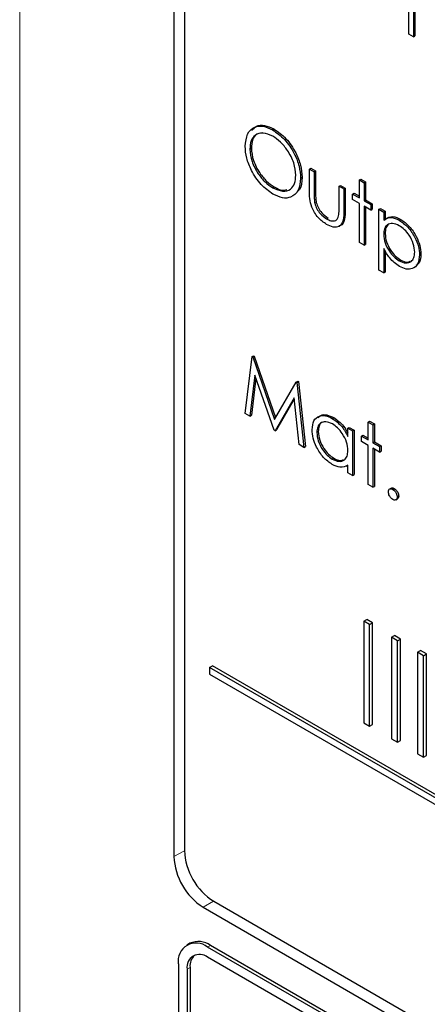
# Paper-space layout 'Blatt2' of a CAD drawing. Header units: millimetres. Extents: x 5 to 418, y 2 to 292.
# Tile 30 of 100: x 116.72 to 118.36, y 182.18 to 186.13. Entities that reach past the tile are written whole.
import ezdxf

# ---------------------------------------------------------------- set-up
doc = ezdxf.new("R2010")
doc.units = ezdxf.units.MM

psp = doc.layouts.new('Blatt2')

# ---------------------------------------------------------------- linework, layer by layer
at = {"color": 7, "linetype": 'Continuous', "lineweight": 18}
for p, q in [((116.7188, 189.5239), (116.7188, 178.1375)), ((117.9036, 185.4396), (117.9095, 185.443)), ((118.0232, 185.3664), (118.0291, 185.3698)), ((117.3817, 182.7928), (117.3396, 182.7693)), ((117.4988, 182.5899), (117.4574, 182.5652)), ((117.4751, 182.4053), (117.4869, 182.4121)), ((117.3926, 182.3168), (117.4044, 182.3236))]:
    psp.add_line(p, q, dxfattribs=at)
at = {"color": 7, "linetype": 'Continuous', "lineweight": 25}
for p, q in [((117.3396, 188.281), (117.3396, 182.7693)), ((117.3816, 188.2372), (117.3816, 182.7936)), ((118.2843, 186.0764), (118.2843, 186.2335)), ((118.3034, 186.2225), (118.3034, 186.0655)), ((118.3093, 186.2191), (118.3093, 186.0689)), ((118.3034, 186.0655), (118.2843, 186.0764)), ((118.3034, 186.0655), (118.3093, 186.0689)), ((117.7363, 185.6914), (117.7422, 185.6948)), ((117.6452, 185.6143), (117.6511, 185.6177)), ((117.8845, 185.5336), (117.8904, 185.537)), ((117.8845, 185.5336), (117.9036, 185.5226)), ((117.8845, 185.4481), (117.8845, 185.5336)), ((117.8904, 185.537), (117.9095, 185.526)), ((117.9036, 185.5226), (117.9095, 185.526)), ((117.9095, 185.526), (117.9095, 185.443)), ((117.8492, 185.4976), (117.8551, 185.501)), ((117.9036, 185.5226), (117.9036, 185.4396)), ((118.0858, 185.4897), (118.0917, 185.4931)), ((118.0858, 185.4897), (118.1048, 185.4787)), ((118.0858, 185.4174), (118.0858, 185.4897)), ((118.0917, 185.4931), (118.1107, 185.4821)), ((117.7372, 185.4585), (117.7431, 185.4619)), ((118.0042, 185.4645), (118.0101, 185.4679)), ((118.0042, 185.3815), (118.0042, 185.4645)), ((118.0042, 185.4645), (118.0232, 185.4535)), ((118.0101, 185.4679), (118.0291, 185.4569)), ((118.0232, 185.4535), (118.0291, 185.4569)), ((118.0232, 185.4535), (118.0232, 185.3664)), ((118.0291, 185.4569), (118.0291, 185.3698)), ((118.1048, 185.4787), (118.1107, 185.4821)), ((118.1048, 185.4787), (118.1048, 185.4064)), ((118.1107, 185.4821), (118.1107, 185.4098)), ((118.0586, 185.4331), (118.0645, 185.4365)), ((118.0586, 185.4112), (118.0586, 185.4331)), ((118.0586, 185.4331), (118.0858, 185.4174)), ((118.0858, 185.3955), (118.0586, 185.4112)), ((118.0645, 185.4365), (118.0858, 185.4242)), ((118.1048, 185.4064), (118.1107, 185.4098)), ((118.1048, 185.4064), (118.132, 185.3907)), ((118.1107, 185.4098), (118.1379, 185.3941)), ((117.9066, 185.396), (117.9125, 185.3994)), ((118.0858, 185.2384), (118.0858, 185.3955)), ((118.132, 185.3688), (118.1048, 185.3845)), ((118.1048, 185.3845), (118.1048, 185.2274)), ((118.1107, 185.3811), (118.1107, 185.2308)), ((118.132, 185.3907), (118.1379, 185.3941)), ((118.132, 185.3907), (118.132, 185.3688)), ((118.132, 185.3688), (118.1379, 185.3722)), ((118.1379, 185.3941), (118.1379, 185.3722)), ((118.1647, 185.3719), (118.1705, 185.3753)), ((118.1647, 185.3719), (118.1837, 185.3609)), ((118.1647, 185.1269), (118.1647, 185.3719)), ((118.1705, 185.3753), (118.1896, 185.3643)), ((117.9542, 185.3332), (117.9601, 185.3366)), ((118.1837, 185.3609), (118.1896, 185.3643)), ((118.1837, 185.3609), (118.1837, 185.3278)), ((118.1896, 185.3643), (118.1896, 185.3312)), ((118.2463, 185.3279), (118.2522, 185.3313)), ((118.1837, 185.271), (118.1896, 185.2744)), ((118.1048, 185.2274), (118.0858, 185.2384)), ((118.1048, 185.2274), (118.1107, 185.2308)), ((118.1837, 185.2143), (118.1837, 185.116)), ((118.1896, 185.2051), (118.1896, 185.1194)), ((118.3278, 185.1887), (118.3337, 185.1921)), ((118.2465, 185.1645), (118.2524, 185.1679)), ((118.1837, 185.116), (118.1647, 185.1269)), ((118.1837, 185.116), (118.1896, 185.1194)), ((117.6262, 184.5511), (117.6542, 184.7799)), ((117.6542, 184.7799), (117.6601, 184.7833)), ((117.6542, 184.7799), (117.6569, 184.7784)), ((117.6569, 184.7784), (117.6628, 184.7818)), ((117.6569, 184.7784), (117.7445, 184.5268)), ((117.6601, 184.7833), (117.6628, 184.7818)), ((117.6628, 184.7818), (117.7489, 184.5344)), ((117.6656, 184.705), (117.6453, 184.5401)), ((117.6696, 184.6934), (117.6512, 184.5435)), ((117.7425, 184.484), (117.6656, 184.705)), ((117.7445, 184.5268), (117.8318, 184.6774)), ((117.8318, 184.6774), (117.8377, 184.6808)), ((117.8318, 184.6774), (117.8346, 184.6758)), ((117.8346, 184.6758), (117.8405, 184.6792)), ((117.8346, 184.6758), (117.8628, 184.4145)), ((117.8377, 184.6808), (117.8405, 184.6792)), ((117.8405, 184.6792), (117.8687, 184.4179)), ((117.8233, 184.6136), (117.7468, 184.4815)), ((117.824, 184.6079), (117.7527, 184.4849)), ((117.8437, 184.4256), (117.8233, 184.6136)), ((117.6453, 184.5401), (117.6262, 184.5511)), ((117.6453, 184.5401), (117.6512, 184.5435)), ((117.9768, 184.5308), (117.9827, 184.5342)), ((118.1211, 184.5166), (118.127, 184.52)), ((118.1211, 184.5166), (118.1402, 184.5056)), ((118.1211, 184.4444), (118.1211, 184.5166)), ((118.127, 184.52), (118.1461, 184.509)), ((118.1402, 184.5056), (118.1461, 184.509)), ((118.1402, 184.5056), (118.1402, 184.4334)), ((118.1461, 184.509), (118.1461, 184.4368)), ((117.7468, 184.4815), (117.7425, 184.484)), ((117.7468, 184.4815), (117.7527, 184.4849)), ((117.9145, 184.4745), (117.9203, 184.4779)), ((118.0396, 184.4915), (118.0454, 184.4949)), ((118.0396, 184.4584), (118.0396, 184.4915)), ((118.0396, 184.4915), (118.0586, 184.4805)), ((118.0454, 184.4949), (118.0645, 184.4839)), ((118.0586, 184.4805), (118.0645, 184.4839)), ((118.0586, 184.4805), (118.0586, 184.3015)), ((118.0645, 184.4839), (118.0645, 184.3049)), ((118.0939, 184.4601), (118.0998, 184.4635)), ((118.0939, 184.4381), (118.0939, 184.4601)), ((118.0939, 184.4601), (118.1211, 184.4444)), ((118.0998, 184.4635), (118.1211, 184.4512)), ((117.8628, 184.4145), (117.8437, 184.4256)), ((117.8628, 184.4145), (117.8687, 184.4179)), ((118.1211, 184.4224), (118.0939, 184.4381)), ((118.1211, 184.2654), (118.1211, 184.4224)), ((118.1402, 184.4334), (118.1461, 184.4368)), ((118.1402, 184.4334), (118.1674, 184.4177)), ((118.1461, 184.4368), (118.1733, 184.4211)), ((118.1674, 184.4177), (118.1733, 184.4211)), ((118.1674, 184.4177), (118.1674, 184.3957)), ((118.1733, 184.4211), (118.1733, 184.3991)), ((118.1674, 184.3957), (118.1402, 184.4114)), ((118.1402, 184.4114), (118.1402, 184.2544)), ((118.1461, 184.408), (118.1461, 184.2578)), ((118.1674, 184.3957), (118.1733, 184.3991)), ((117.9769, 184.3675), (117.9828, 184.3709)), ((118.0323, 184.3386), (118.0396, 184.3428)), ((118.0396, 184.3125), (118.0396, 184.3434)), ((118.0586, 184.3015), (118.0396, 184.3125)), ((118.0586, 184.3015), (118.0645, 184.3049)), ((118.1402, 184.2544), (118.1211, 184.2654)), ((118.1402, 184.2544), (118.1461, 184.2578)), ((118.2146, 184.2509), (118.2072, 184.2466)), ((118.2204, 184.2458), (118.2263, 184.2492)), ((118.2381, 184.2151), (118.244, 184.2185)), ((118.2321, 184.2032), (118.2394, 184.2075)), ((118.1036, 183.7156), (118.1153, 183.7224)), ((118.1271, 183.702), (118.1036, 183.7156)), ((118.1036, 183.7156), (118.1036, 183.3073)), ((118.1389, 183.7088), (118.1153, 183.7224)), ((118.1271, 183.702), (118.1389, 183.7088)), ((118.1389, 183.3005), (118.1389, 183.7088)), ((118.1271, 183.2937), (118.1271, 183.702)), ((118.2157, 183.6508), (118.2275, 183.6576)), ((118.2393, 183.6372), (118.2157, 183.6508)), ((118.2157, 183.6508), (118.2157, 183.2425)), ((118.2511, 183.644), (118.2275, 183.6576)), ((118.2393, 183.6372), (118.2511, 183.644)), ((118.2393, 183.2289), (118.2393, 183.6372)), ((118.2511, 183.2357), (118.2511, 183.644)), ((118.32, 183.5906), (118.3318, 183.5974)), ((118.3436, 183.577), (118.32, 183.5906)), ((118.32, 183.5906), (118.32, 183.1823)), ((118.3554, 183.5838), (118.3318, 183.5974)), ((118.3436, 183.577), (118.3554, 183.5838)), ((118.3436, 183.1687), (118.3436, 183.577)), ((118.3554, 183.1755), (118.3554, 183.5838)), ((117.483, 183.5295), (117.4948, 183.5363)), ((123.2734, 180.1867), (117.483, 183.5295)), ((117.483, 183.5295), (117.483, 183.5022)), ((123.2852, 180.1935), (117.4948, 183.5363)), ((117.483, 183.5022), (123.2734, 180.1595)), ((118.1036, 183.3073), (118.1271, 183.2937)), ((118.1271, 183.2937), (118.1389, 183.3005)), ((118.2157, 183.2425), (118.2393, 183.2289)), ((118.2393, 183.2289), (118.2511, 183.2357)), ((118.32, 183.1823), (118.3436, 183.1687)), ((118.3436, 183.1687), (118.3554, 183.1755)), ((117.4574, 182.5652), (123.4089, 179.1295)), ((117.4995, 182.5895), (123.3921, 179.1878)), ((117.4036, 182.4204), (117.3918, 182.4136)), ((123.3677, 179.0036), (117.4751, 182.4053)), ((123.3794, 179.0104), (117.4869, 182.4121)), ((118.9482, 181.5141), (117.4751, 182.3645)), ((117.3573, 182.3373), (117.3573, 180.432)), ((117.4044, 182.3236), (117.4044, 180.4184)), ((117.3926, 182.3168), (117.3926, 180.4116))]:
    psp.add_line(p, q, dxfattribs=at)
for centre, radius, start, end in [((117.6375, 182.8053), 0.2561, 182.6055, 237.3945), ((117.5954, 182.781), 0.2561, 182.6055, 237.3945), ((117.4291, 182.3489), 0.0728, 50.7967, 189.214), ((117.4381, 182.344), 0.0838, 54.3824, 114.3071), ((117.4429, 182.325), 0.0509, 50.7967, 189.214), ((117.4657, 182.3289), 0.0616, 134.0045, 184.8598)]:
    psp.add_arc(centre, radius, start, end, dxfattribs=at)
for points, knots in [([(117.6262, 185.6252), (117.6281, 185.6429), (117.632, 185.6785), (117.6611, 185.7048), (117.6977, 185.7092), (117.7235, 185.6974), (117.7363, 185.6914)], [0, 0, 0, 0, 0.279731, 0.559327, 0.77968, 1, 1, 1, 1]), ([(117.6537, 185.6888), (117.659, 185.6954), (117.6713, 185.7105), (117.704, 185.7122), (117.7295, 185.7006), (117.7422, 185.6948)], [0, 0, 0, 0, 0.277423, 0.63874, 1, 1, 1, 1]), ([(117.7363, 185.6914), (117.7529, 185.6798), (117.7862, 185.6566), (117.8233, 185.6004), (117.8459, 185.5447), (117.8481, 185.5133), (117.8492, 185.4976)], [0, 0, 0, 0, 0.279767, 0.559358, 0.779571, 1, 1, 1, 1]), ([(117.7422, 185.6948), (117.7588, 185.6832), (117.7921, 185.66), (117.8292, 185.6038), (117.8518, 185.5481), (117.854, 185.5167), (117.8551, 185.501)], [0, 0, 0, 0, 0.279767, 0.559358, 0.779571, 1, 1, 1, 1]), ([(117.7372, 185.6658), (117.7239, 185.6715), (117.6971, 185.6829), (117.6664, 185.6733), (117.6481, 185.6492), (117.6462, 185.6259), (117.6452, 185.6143)], [0, 0, 0, 0, 0.279627, 0.55935, 0.77963, 1, 1, 1, 1]), ([(117.6941, 185.6789), (117.6863, 185.6777), (117.6695, 185.6752), (117.6541, 185.6522), (117.6521, 185.6292), (117.6511, 185.6177)], [0, 0, 0, 0, 0.3034164, 0.6516378, 1, 1, 1, 1]), ([(117.8301, 185.5086), (117.8285, 185.5251), (117.8253, 185.5581), (117.7994, 185.6067), (117.7689, 185.6439), (117.7478, 185.6585), (117.7372, 185.6658)], [0, 0, 0, 0, 0.279468, 0.5588703, 0.7795158, 1, 1, 1, 1]), ([(117.738, 185.4329), (117.7216, 185.4445), (117.6887, 185.4677), (117.6521, 185.5234), (117.6296, 185.5785), (117.6273, 185.6096), (117.6262, 185.6252)], [0, 0, 0, 0, 0.279663, 0.559354, 0.779636, 1, 1, 1, 1]), ([(117.6452, 185.6143), (117.6468, 185.5979), (117.6501, 185.5651), (117.6757, 185.517), (117.7058, 185.4796), (117.7268, 185.4655), (117.7372, 185.4585)], [0, 0, 0, 0, 0.279416, 0.559077, 0.779478, 1, 1, 1, 1]), ([(117.6511, 185.6177), (117.6527, 185.6013), (117.656, 185.5685), (117.6816, 185.5204), (117.7117, 185.483), (117.7326, 185.4689), (117.7431, 185.4619)], [0, 0, 0, 0, 0.279416, 0.559077, 0.779478, 1, 1, 1, 1]), ([(117.7372, 185.4585), (117.7507, 185.4525), (117.7777, 185.4405), (117.8089, 185.4493), (117.8272, 185.4736), (117.8292, 185.497), (117.8301, 185.5086)], [0, 0, 0, 0, 0.27983, 0.559389, 0.779654, 1, 1, 1, 1]), ([(117.8492, 185.4976), (117.8473, 185.4797), (117.8436, 185.4438), (117.8134, 185.4191), (117.7768, 185.4143), (117.7509, 185.4267), (117.738, 185.4329)], [0, 0, 0, 0, 0.27963, 0.559343, 0.779597, 1, 1, 1, 1]), ([(117.8551, 185.501), (117.8541, 185.4819), (117.8528, 185.4557), (117.8379, 185.4446), (117.8338, 185.4415)], [0, 0, 0, 0, 0.727298, 1, 1, 1, 1]), ([(117.7431, 185.4619), (117.7571, 185.4547), (117.7758, 185.445), (117.7899, 185.4501), (117.7936, 185.4513)], [0, 0, 0, 0, 0.744695, 1, 1, 1, 1]), ([(117.954, 185.3114), (117.9422, 185.3192), (117.9187, 185.335), (117.8857, 185.3898), (117.885, 185.426), (117.8845, 185.4481)], [0, 0, 0, 0, 0.28097, 0.559785, 1, 1, 1, 1]), ([(117.9036, 185.4396), (117.9036, 185.4317), (117.9035, 185.4177), (117.9057, 185.4026), (117.9066, 185.396)], [0, 0, 0, 0, 0.5603768, 1, 1, 1, 1]), ([(117.9095, 185.443), (117.9094, 185.4351), (117.9094, 185.4211), (117.9115, 185.406), (117.9125, 185.3994)], [0, 0, 0, 0, 0.5603768, 1, 1, 1, 1]), ([(117.9066, 185.396), (117.9089, 185.3886), (117.9136, 185.3739), (117.9307, 185.3498), (117.9453, 185.3395), (117.9542, 185.3332)], [0, 0, 0, 0, 0.280117, 0.560544, 1, 1, 1, 1]), ([(117.9125, 185.3994), (117.9148, 185.3921), (117.9195, 185.3773), (117.9366, 185.3532), (117.9512, 185.3429), (117.9601, 185.3366)], [0, 0, 0, 0, 0.280117, 0.560544, 1, 1, 1, 1]), ([(118.0232, 185.3664), (118.0231, 185.3531), (118.0227, 185.3267), (118.0078, 185.3004), (117.9813, 185.2976), (117.9631, 185.3068), (117.954, 185.3114)], [0, 0, 0, 0, 0.281501, 0.559646, 0.779298, 1, 1, 1, 1]), ([(118.0011, 185.3397), (118.0022, 185.3471), (118.0043, 185.3604), (118.0042, 185.375), (118.0042, 185.3815)], [0, 0, 0, 0, 0.559371, 1, 1, 1, 1]), ([(118.0291, 185.3698), (118.0288, 185.3568), (118.0282, 185.3311), (118.0177, 185.3063), (118.0051, 185.3057), (118.0027, 185.3056)], [0, 0, 0, 0, 0.448451, 0.891556, 1, 1, 1, 1]), ([(117.9542, 185.3332), (117.9597, 185.3304), (117.9707, 185.3248), (117.9848, 185.3243), (117.9956, 185.3292), (117.9992, 185.3362), (118.0011, 185.3397)], [0, 0, 0, 0, 0.28027, 0.560007, 0.780074, 1, 1, 1, 1]), ([(118.1837, 185.3278), (118.1933, 185.334), (118.2106, 185.345), (118.2354, 185.3331), (118.2463, 185.3279)], [0, 0, 0, 0, 0.558418, 1, 1, 1, 1]), ([(118.1896, 185.3312), (118.1992, 185.3374), (118.2165, 185.3484), (118.2413, 185.3365), (118.2522, 185.3313)], [0, 0, 0, 0, 0.558418, 1, 1, 1, 1]), ([(118.2463, 185.3279), (118.2582, 185.3195), (118.282, 185.3026), (118.3085, 185.2624), (118.3253, 185.2226), (118.327, 185.2), (118.3278, 185.1887)], [0, 0, 0, 0, 0.279627, 0.559432, 0.779703, 1, 1, 1, 1]), ([(118.2522, 185.3313), (118.2641, 185.3229), (118.2879, 185.306), (118.3144, 185.2658), (118.3312, 185.226), (118.3329, 185.2034), (118.3337, 185.1921)], [0, 0, 0, 0, 0.279627, 0.559432, 0.779703, 1, 1, 1, 1]), ([(118.2462, 185.306), (118.237, 185.3102), (118.2186, 185.3185), (118.1979, 185.3114), (118.1855, 185.295), (118.1843, 185.279), (118.1837, 185.271)], [0, 0, 0, 0, 0.2797467, 0.559315, 0.7795146, 1, 1, 1, 1]), ([(118.2133, 185.315), (118.21, 185.3143), (118.2006, 185.3126), (118.1915, 185.298), (118.1902, 185.2823), (118.1896, 185.2744)], [0, 0, 0, 0, 0.219851, 0.609672, 1, 1, 1, 1]), ([(118.3088, 185.1994), (118.3075, 185.2106), (118.305, 185.233), (118.2883, 185.266), (118.2676, 185.2914), (118.2533, 185.3011), (118.2462, 185.306)], [0, 0, 0, 0, 0.279387, 0.559092, 0.779508, 1, 1, 1, 1]), ([(118.1837, 185.271), (118.1847, 185.2599), (118.1867, 185.2375), (118.2041, 185.2043), (118.225, 185.1793), (118.2393, 185.1694), (118.2465, 185.1645)], [0, 0, 0, 0, 0.279654, 0.558875, 0.779455, 1, 1, 1, 1]), ([(118.1896, 185.2744), (118.1906, 185.2633), (118.1926, 185.2409), (118.21, 185.2077), (118.2309, 185.1827), (118.2452, 185.1728), (118.2524, 185.1679)], [0, 0, 0, 0, 0.279654, 0.558875, 0.779455, 1, 1, 1, 1]), ([(118.2469, 185.1423), (118.2331, 185.1524), (118.2084, 185.1704), (118.1913, 185.2009), (118.1837, 185.2143)], [0, 0, 0, 0, 0.558466, 1, 1, 1, 1]), ([(118.2465, 185.1645), (118.2555, 185.1606), (118.2737, 185.1527), (118.294, 185.16), (118.3064, 185.1762), (118.308, 185.1917), (118.3088, 185.1994)], [0, 0, 0, 0, 0.279628, 0.559247, 0.779775, 1, 1, 1, 1]), ([(118.3278, 185.1887), (118.3265, 185.1757), (118.3237, 185.1498), (118.3015, 185.1323), (118.275, 185.1288), (118.2563, 185.1378), (118.2469, 185.1423)], [0, 0, 0, 0, 0.27954, 0.559273, 0.779559, 1, 1, 1, 1]), ([(118.3337, 185.1921), (118.3328, 185.1785), (118.3315, 185.1577), (118.3192, 185.1493), (118.3149, 185.1464)], [0, 0, 0, 0, 0.658028, 1, 1, 1, 1]), ([(118.2524, 185.1679), (118.2617, 185.1634), (118.276, 185.1566), (118.2865, 185.1613), (118.2902, 185.1629)], [0, 0, 0, 0, 0.650568, 1, 1, 1, 1]), ([(117.8954, 184.4857), (117.8969, 184.4986), (117.8998, 184.5243), (117.9223, 184.5412), (117.9488, 184.5443), (117.9675, 184.5353), (117.9768, 184.5308)], [0, 0, 0, 0, 0.279413, 0.559191, 0.779548, 1, 1, 1, 1]), ([(117.9197, 184.5334), (117.9233, 184.5371), (117.9322, 184.5465), (117.955, 184.5473), (117.9735, 184.5386), (117.9827, 184.5342)], [0, 0, 0, 0, 0.246314, 0.623076, 1, 1, 1, 1]), ([(117.9771, 184.5087), (117.968, 184.5127), (117.9498, 184.5208), (117.9292, 184.514), (117.9168, 184.4978), (117.9152, 184.4822), (117.9145, 184.4745)], [0, 0, 0, 0, 0.279767, 0.559291, 0.779719, 1, 1, 1, 1]), ([(117.9445, 184.5175), (117.9412, 184.5169), (117.9318, 184.5152), (117.9228, 184.5008), (117.9212, 184.4855), (117.9203, 184.4779)], [0, 0, 0, 0, 0.219758, 0.610009, 1, 1, 1, 1]), ([(117.9768, 184.5308), (117.9908, 184.5209), (118.0158, 184.5032), (118.0323, 184.4721), (118.0396, 184.4584)], [0, 0, 0, 0, 0.559062, 1, 1, 1, 1]), ([(118.0396, 184.4016), (118.0385, 184.4128), (118.0365, 184.4352), (118.0194, 184.4684), (117.9987, 184.4943), (117.9843, 184.5039), (117.9771, 184.5087)], [0, 0, 0, 0, 0.2796602, 0.5592103, 0.7794872, 1, 1, 1, 1]), ([(117.9827, 184.5342), (117.9968, 184.5245), (118.0193, 184.509), (118.0341, 184.4816), (118.0396, 184.4715)], [0, 0, 0, 0, 0.628792, 1, 1, 1, 1]), ([(117.9762, 184.3459), (117.9643, 184.3544), (117.9405, 184.3714), (117.9141, 184.4119), (117.8978, 184.4519), (117.8962, 184.4744), (117.8954, 184.4857)], [0, 0, 0, 0, 0.279573, 0.559333, 0.779589, 1, 1, 1, 1]), ([(117.9145, 184.4745), (117.9157, 184.4633), (117.9183, 184.4409), (117.935, 184.4079), (117.9555, 184.3823), (117.9698, 184.3724), (117.9769, 184.3675)], [0, 0, 0, 0, 0.279429, 0.559146, 0.77957, 1, 1, 1, 1]), ([(117.9203, 184.4779), (117.9216, 184.4667), (117.9242, 184.4443), (117.9409, 184.4113), (117.9614, 184.3857), (117.9757, 184.3758), (117.9828, 184.3709)], [0, 0, 0, 0, 0.279429, 0.559146, 0.77957, 1, 1, 1, 1]), ([(117.9769, 184.3675), (117.986, 184.3635), (118.0042, 184.3555), (118.0254, 184.3613), (118.0377, 184.3779), (118.0389, 184.3937), (118.0396, 184.4016)], [0, 0, 0, 0, 0.279822, 0.559387, 0.779603, 1, 1, 1, 1]), ([(118.0396, 184.3434), (118.0295, 184.3382), (118.0115, 184.3289), (117.987, 184.3407), (117.9762, 184.3459)], [0, 0, 0, 0, 0.558763, 1, 1, 1, 1]), ([(117.9828, 184.3709), (117.9921, 184.3664), (118.0069, 184.3592), (118.0181, 184.3636), (118.0223, 184.3653)], [0, 0, 0, 0, 0.628782, 1, 1, 1, 1]), ([(118.2027, 184.2356), (118.203, 184.2384), (118.2037, 184.2441), (118.2085, 184.2479), (118.2143, 184.2487), (118.2184, 184.2467), (118.2204, 184.2458)], [0, 0, 0, 0, 0.279576, 0.559284, 0.779552, 1, 1, 1, 1]), ([(118.2204, 184.2049), (118.2178, 184.2068), (118.2126, 184.2106), (118.2069, 184.2194), (118.2033, 184.2281), (118.2029, 184.2331), (118.2027, 184.2356)], [0, 0, 0, 0, 0.279581, 0.559143, 0.779575, 1, 1, 1, 1]), ([(118.214, 184.2501), (118.2143, 184.2505), (118.2159, 184.252), (118.2203, 184.2519), (118.2243, 184.2501), (118.2263, 184.2492)], [0, 0, 0, 0, 0.116538, 0.55809, 1, 1, 1, 1]), ([(118.2204, 184.2458), (118.223, 184.2439), (118.2283, 184.2402), (118.234, 184.2313), (118.2376, 184.2226), (118.2379, 184.2176), (118.2381, 184.2151)], [0, 0, 0, 0, 0.279602, 0.559212, 0.779475, 1, 1, 1, 1]), ([(118.2263, 184.2492), (118.2289, 184.2473), (118.2341, 184.2436), (118.2399, 184.2347), (118.2435, 184.226), (118.2438, 184.221), (118.244, 184.2185)], [0, 0, 0, 0, 0.279602, 0.559212, 0.779475, 1, 1, 1, 1]), ([(118.244, 184.2185), (118.2437, 184.2156), (118.2433, 184.2104), (118.24, 184.2083), (118.2385, 184.2074)], [0, 0, 0, 0, 0.554441, 1, 1, 1, 1]), ([(118.2381, 184.2151), (118.2378, 184.2123), (118.2372, 184.2067), (118.2323, 184.2028), (118.2266, 184.202), (118.2225, 184.204), (118.2204, 184.2049)], [0, 0, 0, 0, 0.279469, 0.559358, 0.779674, 1, 1, 1, 1])]:
    psp.add_open_spline(points, degree=3, knots=knots, dxfattribs=at)

doc.saveas('drawing.dxf')
